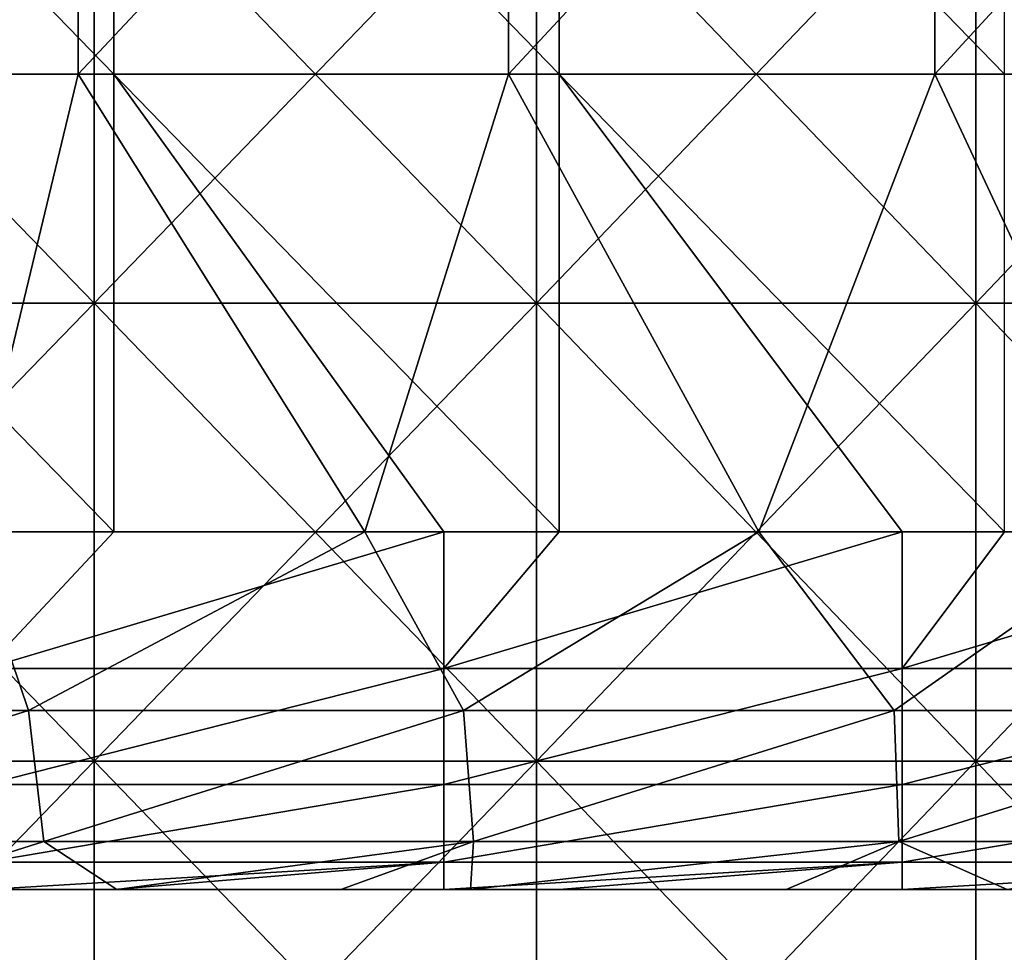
# Model space of a CAD drawing. Header units: inches. Extents: x -4.75 to 4.5, y 0 to 1.88.
# Tile 252 of 256: x 0.86 to 1.03, y 0.49 to 0.65. Entities that reach past the tile are written whole.
import ezdxf

# ---------------------------------------------------------------- set-up
doc = ezdxf.new("R2010")
doc.units = ezdxf.units.IN
doc.header["$LTSCALE"] = 101.851852
doc.header["$MEASUREMENT"] = 0
for name, color, linetype in [('10', 7, 'CONTINUOUS'), ('11', 7, 'CONTINUOUS'), ('12', 7, 'CONTINUOUS'), ('147', 7, 'CONTINUOUS'), ('153', 7, 'CONTINUOUS'), ('20', 7, 'CONTINUOUS')]:
    doc.layers.add(name, color=color, linetype=linetype)

msp = doc.modelspace()

# ---------------------------------------------------------------- linework, layer by layer
at = {"layer": '10', "color": 13, "linetype": 'Continuous', "true_color": 0xd67263}
for points in [[(0.85721, 0.5, 2.65644), (0.82396, 0.5, 2.57636), (0.77927, 0.5, 2.65644), (0.85721, 0.5, 2.65644)], [(0.85721, 0.5, 2.65644), (0.77927, 0.5, 2.65644), (0.83411, 0.5, 2.69015), (0.85721, 0.5, 2.65644)], [(0.86213, 0.5, 2.09588), (0.84709, 0.5, 2.0158), (0.78375, 0.5, 2.09588), (0.86213, 0.5, 2.09588)], [(0.86213, 0.5, 2.09588), (0.78375, 0.5, 2.09588), (0.83439, 0.5, 2.17596), (0.86213, 0.5, 2.09588)], [(0.86535, 0.5, 2.33612), (0.82313, 0.5, 2.25604), (0.7867, 0.5, 2.33612), (0.86535, 0.5, 2.33612)], [(0.86535, 0.5, 2.33612), (0.7867, 0.5, 2.33612), (0.82129, 0.5, 2.4162), (0.86535, 0.5, 2.33612)], [(0.78691, 0.5, 1.93572), (0.84709, 0.5, 2.0158), (0.86558, 0.5, 1.93572), (0.78691, 0.5, 1.93572)], [(0.78691, 0.5, 1.93572), (0.86558, 0.5, 1.93572), (0.83958, 0.5, 1.85564), (0.78691, 0.5, 1.93572)], [(0.79085, 0.5, 1.215), (0.82468, 0.5, 1.29508), (0.86994, 0.5, 1.215), (0.79085, 0.5, 1.215)], [(0.79085, 0.5, 1.215), (0.86994, 0.5, 1.215), (0.83063, 0.5, 1.13492), (0.79085, 0.5, 1.215)], [(0.8703, 0.5, 0.49428), (0.79436, 0.5, 0.4142), (0.79121, 0.5, 0.49428), (0.8703, 0.5, 0.49428)], [(0.8703, 0.5, 0.49428), (0.79121, 0.5, 0.49428), (0.83939, 0.5, 0.57436), (0.8703, 0.5, 0.49428)], [(0.87058, 0.5, 1.05484), (0.82603, 0.5, 0.97476), (0.79147, 0.5, 1.05484), (0.87058, 0.5, 1.05484)], [(0.87058, 0.5, 1.05484), (0.79147, 0.5, 1.05484), (0.83063, 0.5, 1.13492), (0.87058, 0.5, 1.05484)], [(0.83707, 0.5, 0.89468), (0.87167, 0.5, 0.8146), (0.79239, 0.5, 0.8146), (0.83707, 0.5, 0.89468)], [(0.87167, 0.5, 0.8146), (0.79973, 0.5, 0.73452), (0.79239, 0.5, 0.8146), (0.87167, 0.5, 0.8146)], [(0.87383, 0.5, 0.4142), (0.79752, 0.5, 0.33412), (0.79436, 0.5, 0.4142), (0.87383, 0.5, 0.4142)], [(0.87383, 0.5, 0.4142), (0.79436, 0.5, 0.4142), (0.8703, 0.5, 0.49428), (0.87383, 0.5, 0.4142)], [(0.87736, 0.5, 0.33412), (0.85046, 0.5, 0.3125), (0.79752, 0.5, 0.33412), (0.87736, 0.5, 0.33412)], [(0.87736, 0.5, 0.33412), (0.79752, 0.5, 0.33412), (0.87383, 0.5, 0.4142), (0.87736, 0.5, 0.33412)], [(0.87967, 0.5, 0.73452), (0.83315, 0.5, 0.65444), (0.79973, 0.5, 0.73452), (0.87967, 0.5, 0.73452)], [(0.87967, 0.5, 0.73452), (0.79973, 0.5, 0.73452), (0.87167, 0.5, 0.8146), (0.87967, 0.5, 0.73452)], [(0.8908, 0.5, 1.37516), (0.81334, 0.5, 1.37516), (0.81949, 0.5, 1.45524), (0.8908, 0.5, 1.37516)], [(0.81334, 0.5, 1.37516), (0.8908, 0.5, 1.37516), (0.82468, 0.5, 1.29508), (0.81334, 0.5, 1.37516)], [(0.89754, 0.5, 1.45524), (0.8908, 0.5, 1.37516), (0.81949, 0.5, 1.45524), (0.89754, 0.5, 1.45524)], [(0.89754, 0.5, 1.45524), (0.81949, 0.5, 1.45524), (0.85554, 0.5, 1.53532), (0.89754, 0.5, 1.45524)], [(0.8995, 0.5, 2.4162), (0.86535, 0.5, 2.33612), (0.82129, 0.5, 2.4162), (0.8995, 0.5, 2.4162)], [(0.8995, 0.5, 2.4162), (0.82129, 0.5, 2.4162), (0.82982, 0.5, 2.49628), (0.8995, 0.5, 2.4162)], [(0.90154, 0.5, 2.25604), (0.83439, 0.5, 2.17596), (0.82313, 0.5, 2.25604), (0.90154, 0.5, 2.25604)], [(0.90154, 0.5, 2.25604), (0.82313, 0.5, 2.25604), (0.86535, 0.5, 2.33612), (0.90154, 0.5, 2.25604)], [(0.90241, 0.5, 2.57636), (0.82982, 0.5, 2.49628), (0.82396, 0.5, 2.57636), (0.90241, 0.5, 2.57636)], [(0.90241, 0.5, 2.57636), (0.82396, 0.5, 2.57636), (0.85721, 0.5, 2.65644), (0.90241, 0.5, 2.57636)], [(0.82468, 0.5, 1.29508), (0.8908, 0.5, 1.37516), (0.90322, 0.5, 1.29508), (0.82468, 0.5, 1.29508)], [(0.82468, 0.5, 1.29508), (0.90322, 0.5, 1.29508), (0.86994, 0.5, 1.215), (0.82468, 0.5, 1.29508)], [(0.90496, 0.5, 0.97476), (0.83707, 0.5, 0.89468), (0.82603, 0.5, 0.97476), (0.90496, 0.5, 0.97476)], [(0.90496, 0.5, 0.97476), (0.82603, 0.5, 0.97476), (0.87058, 0.5, 1.05484), (0.90496, 0.5, 0.97476)], [(0.90758, 0.5, 1.69548), (0.85513, 0.5, 1.6154), (0.82868, 0.5, 1.69548), (0.90758, 0.5, 1.69548)], [(0.90758, 0.5, 1.69548), (0.82868, 0.5, 1.69548), (0.83493, 0.5, 1.77556), (0.90758, 0.5, 1.69548)], [(0.90884, 0.5, 2.49628), (0.8995, 0.5, 2.4162), (0.82982, 0.5, 2.49628), (0.90884, 0.5, 2.49628)], [(0.90884, 0.5, 2.49628), (0.82982, 0.5, 2.49628), (0.90241, 0.5, 2.57636), (0.90884, 0.5, 2.49628)], [(0.87058, 0.5, 1.05484), (0.83063, 0.5, 1.13492), (0.90974, 0.5, 1.13492), (0.87058, 0.5, 1.05484)], [(0.83063, 0.5, 1.13492), (0.86994, 0.5, 1.215), (0.90974, 0.5, 1.13492), (0.83063, 0.5, 1.13492)], [(0.91253, 0.5, 0.65444), (0.83939, 0.5, 0.57436), (0.83315, 0.5, 0.65444), (0.91253, 0.5, 0.65444)], [(0.91253, 0.5, 0.65444), (0.83315, 0.5, 0.65444), (0.87967, 0.5, 0.73452), (0.91253, 0.5, 0.65444)], [(0.87338, 0.5, 2.67766), (0.85721, 0.5, 2.65644), (0.83411, 0.5, 2.69015), (0.87338, 0.5, 2.67766)], [(0.91385, 0.5, 2.17596), (0.86213, 0.5, 2.09588), (0.83439, 0.5, 2.17596), (0.91385, 0.5, 2.17596)], [(0.91385, 0.5, 2.17596), (0.83439, 0.5, 2.17596), (0.90154, 0.5, 2.25604), (0.91385, 0.5, 2.17596)], [(0.91442, 0.5, 1.77556), (0.90758, 0.5, 1.69548), (0.83493, 0.5, 1.77556), (0.91442, 0.5, 1.77556)], [(0.91442, 0.5, 1.77556), (0.83493, 0.5, 1.77556), (0.83958, 0.5, 1.85564), (0.91442, 0.5, 1.77556)], [(0.91676, 0.5, 0.89468), (0.83707, 0.5, 0.89468), (0.90496, 0.5, 0.97476), (0.91676, 0.5, 0.89468)], [(0.83707, 0.5, 0.89468), (0.91676, 0.5, 0.89468), (0.87167, 0.5, 0.8146), (0.83707, 0.5, 0.89468)], [(0.91925, 0.5, 0.57436), (0.8703, 0.5, 0.49428), (0.83939, 0.5, 0.57436), (0.91925, 0.5, 0.57436)], [(0.91925, 0.5, 0.57436), (0.83939, 0.5, 0.57436), (0.91253, 0.5, 0.65444), (0.91925, 0.5, 0.57436)], [(0.86558, 0.5, 1.93572), (0.91951, 0.5, 1.85564), (0.83958, 0.5, 1.85564), (0.86558, 0.5, 1.93572)], [(0.91951, 0.5, 1.85564), (0.91442, 0.5, 1.77556), (0.83958, 0.5, 1.85564), (0.91951, 0.5, 1.85564)], [(0.92707, 0.5, 2.0158), (0.84709, 0.5, 2.0158), (0.86213, 0.5, 2.09588), (0.92707, 0.5, 2.0158)], [(0.84709, 0.5, 2.0158), (0.92707, 0.5, 2.0158), (0.86558, 0.5, 1.93572), (0.84709, 0.5, 2.0158)], [(0.87284, 0.5, 0.3125), (0.85046, 0.5, 0.3125), (0.87736, 0.5, 0.33412), (0.87284, 0.5, 0.3125)], [(0.93286, 0.5, 1.6154), (0.85513, 0.5, 1.6154), (0.90758, 0.5, 1.69548), (0.93286, 0.5, 1.6154)], [(0.85513, 0.5, 1.6154), (0.93286, 0.5, 1.6154), (0.85554, 0.5, 1.53532), (0.85513, 0.5, 1.6154)], [(0.89754, 0.5, 1.45524), (0.85554, 0.5, 1.53532), (0.93332, 0.5, 1.53532), (0.89754, 0.5, 1.45524)], [(0.85554, 0.5, 1.53532), (0.93286, 0.5, 1.6154), (0.93332, 0.5, 1.53532), (0.85554, 0.5, 1.53532)], [(0.93521, 0.5, 2.65668), (0.90241, 0.5, 2.57636), (0.85721, 0.5, 2.65644), (0.93521, 0.5, 2.65668)], [(0.93521, 0.5, 2.65668), (0.85721, 0.5, 2.65644), (0.91253, 0.5, 2.66456), (0.93521, 0.5, 2.65668)], [(0.91253, 0.5, 2.66456), (0.85721, 0.5, 2.65644), (0.87338, 0.5, 2.67766), (0.91253, 0.5, 2.66456)], [(0.94051, 0.5, 2.09588), (0.92707, 0.5, 2.0158), (0.86213, 0.5, 2.09588), (0.94051, 0.5, 2.09588)], [(0.94051, 0.5, 2.09588), (0.86213, 0.5, 2.09588), (0.91385, 0.5, 2.17596), (0.94051, 0.5, 2.09588)], [(0.944, 0.5, 2.33612), (0.90154, 0.5, 2.25604), (0.86535, 0.5, 2.33612), (0.944, 0.5, 2.33612)], [(0.944, 0.5, 2.33612), (0.86535, 0.5, 2.33612), (0.8995, 0.5, 2.4162), (0.944, 0.5, 2.33612)], [(0.86558, 0.5, 1.93572), (0.92707, 0.5, 2.0158), (0.94425, 0.5, 1.93572), (0.86558, 0.5, 1.93572)], [(0.86558, 0.5, 1.93572), (0.94425, 0.5, 1.93572), (0.91951, 0.5, 1.85564), (0.86558, 0.5, 1.93572)], [(0.86994, 0.5, 1.215), (0.90322, 0.5, 1.29508), (0.94902, 0.5, 1.215), (0.86994, 0.5, 1.215)], [(0.86994, 0.5, 1.215), (0.94902, 0.5, 1.215), (0.90974, 0.5, 1.13492), (0.86994, 0.5, 1.215)], [(0.94939, 0.5, 0.49428), (0.87383, 0.5, 0.4142), (0.8703, 0.5, 0.49428), (0.94939, 0.5, 0.49428)], [(0.94939, 0.5, 0.49428), (0.8703, 0.5, 0.49428), (0.91925, 0.5, 0.57436), (0.94939, 0.5, 0.49428)], [(0.94969, 0.5, 1.05484), (0.90496, 0.5, 0.97476), (0.87058, 0.5, 1.05484), (0.94969, 0.5, 1.05484)], [(0.94969, 0.5, 1.05484), (0.87058, 0.5, 1.05484), (0.90974, 0.5, 1.13492), (0.94969, 0.5, 1.05484)], [(0.91676, 0.5, 0.89468), (0.95094, 0.5, 0.8146), (0.87167, 0.5, 0.8146), (0.91676, 0.5, 0.89468)], [(0.95094, 0.5, 0.8146), (0.87967, 0.5, 0.73452), (0.87167, 0.5, 0.8146), (0.95094, 0.5, 0.8146)], [(0.93054, 0.5, 0.3125), (0.87284, 0.5, 0.3125), (0.87736, 0.5, 0.33412), (0.93054, 0.5, 0.3125)], [(0.9533, 0.5, 0.4142), (0.87736, 0.5, 0.33412), (0.87383, 0.5, 0.4142), (0.9533, 0.5, 0.4142)], [(0.9533, 0.5, 0.4142), (0.87383, 0.5, 0.4142), (0.94939, 0.5, 0.49428), (0.9533, 0.5, 0.4142)], [(0.9572, 0.5, 0.33412), (0.93054, 0.5, 0.3125), (0.87736, 0.5, 0.33412), (0.9572, 0.5, 0.33412)], [(0.9572, 0.5, 0.33412), (0.87736, 0.5, 0.33412), (0.9533, 0.5, 0.4142), (0.9572, 0.5, 0.33412)], [(0.95962, 0.5, 0.73452), (0.91253, 0.5, 0.65444), (0.87967, 0.5, 0.73452), (0.95962, 0.5, 0.73452)], [(0.95962, 0.5, 0.73452), (0.87967, 0.5, 0.73452), (0.95094, 0.5, 0.8146), (0.95962, 0.5, 0.73452)], [(0.96826, 0.5, 1.37516), (0.8908, 0.5, 1.37516), (0.89754, 0.5, 1.45524), (0.96826, 0.5, 1.37516)], [(0.8908, 0.5, 1.37516), (0.96826, 0.5, 1.37516), (0.90322, 0.5, 1.29508), (0.8908, 0.5, 1.37516)], [(0.97559, 0.5, 1.45524), (0.96826, 0.5, 1.37516), (0.89754, 0.5, 1.45524), (0.97559, 0.5, 1.45524)], [(0.97559, 0.5, 1.45524), (0.89754, 0.5, 1.45524), (0.93332, 0.5, 1.53532), (0.97559, 0.5, 1.45524)], [(0.97771, 0.5, 2.4162), (0.944, 0.5, 2.33612), (0.8995, 0.5, 2.4162), (0.97771, 0.5, 2.4162)], [(0.97771, 0.5, 2.4162), (0.8995, 0.5, 2.4162), (0.90884, 0.5, 2.49628), (0.97771, 0.5, 2.4162)], [(0.97994, 0.5, 2.25604), (0.91385, 0.5, 2.17596), (0.90154, 0.5, 2.25604), (0.97994, 0.5, 2.25604)], [(0.97994, 0.5, 2.25604), (0.90154, 0.5, 2.25604), (0.944, 0.5, 2.33612), (0.97994, 0.5, 2.25604)], [(0.98086, 0.5, 2.57636), (0.90884, 0.5, 2.49628), (0.90241, 0.5, 2.57636), (0.98086, 0.5, 2.57636)], [(0.98086, 0.5, 2.57636), (0.90241, 0.5, 2.57636), (0.93521, 0.5, 2.65668), (0.98086, 0.5, 2.57636)], [(0.90322, 0.5, 1.29508), (0.96826, 0.5, 1.37516), (0.98176, 0.5, 1.29508), (0.90322, 0.5, 1.29508)], [(0.90322, 0.5, 1.29508), (0.98176, 0.5, 1.29508), (0.94902, 0.5, 1.215), (0.90322, 0.5, 1.29508)], [(0.98388, 0.5, 0.97476), (0.91676, 0.5, 0.89468), (0.90496, 0.5, 0.97476), (0.98388, 0.5, 0.97476)], [(0.98388, 0.5, 0.97476), (0.90496, 0.5, 0.97476), (0.94969, 0.5, 1.05484), (0.98388, 0.5, 0.97476)], [(0.98648, 0.5, 1.69548), (0.93286, 0.5, 1.6154), (0.90758, 0.5, 1.69548), (0.98648, 0.5, 1.69548)], [(0.98648, 0.5, 1.69548), (0.90758, 0.5, 1.69548), (0.91442, 0.5, 1.77556), (0.98648, 0.5, 1.69548)], [(0.98786, 0.5, 2.49628), (0.97771, 0.5, 2.4162), (0.90884, 0.5, 2.49628), (0.98786, 0.5, 2.49628)], [(0.98786, 0.5, 2.49628), (0.90884, 0.5, 2.49628), (0.98086, 0.5, 2.57636), (0.98786, 0.5, 2.49628)], [(0.94969, 0.5, 1.05484), (0.90974, 0.5, 1.13492), (0.98885, 0.5, 1.13492), (0.94969, 0.5, 1.05484)], [(0.90974, 0.5, 1.13492), (0.94902, 0.5, 1.215), (0.98885, 0.5, 1.13492), (0.90974, 0.5, 1.13492)], [(0.99191, 0.5, 0.65444), (0.91925, 0.5, 0.57436), (0.91253, 0.5, 0.65444), (0.99191, 0.5, 0.65444)], [(0.99191, 0.5, 0.65444), (0.91253, 0.5, 0.65444), (0.95962, 0.5, 0.73452), (0.99191, 0.5, 0.65444)], [(0.99331, 0.5, 2.17596), (0.94051, 0.5, 2.09588), (0.91385, 0.5, 2.17596), (0.99331, 0.5, 2.17596)], [(0.99331, 0.5, 2.17596), (0.91385, 0.5, 2.17596), (0.97994, 0.5, 2.25604), (0.99331, 0.5, 2.17596)], [(0.99391, 0.5, 1.77556), (0.98648, 0.5, 1.69548), (0.91442, 0.5, 1.77556), (0.99391, 0.5, 1.77556)], [(0.99391, 0.5, 1.77556), (0.91442, 0.5, 1.77556), (0.91951, 0.5, 1.85564), (0.99391, 0.5, 1.77556)], [(0.99646, 0.5, 0.89468), (0.91676, 0.5, 0.89468), (0.98388, 0.5, 0.97476), (0.99646, 0.5, 0.89468)], [(0.91676, 0.5, 0.89468), (0.99646, 0.5, 0.89468), (0.95094, 0.5, 0.8146), (0.91676, 0.5, 0.89468)], [(0.9991, 0.5, 0.57436), (0.94939, 0.5, 0.49428), (0.91925, 0.5, 0.57436), (0.9991, 0.5, 0.57436)], [(0.9991, 0.5, 0.57436), (0.91925, 0.5, 0.57436), (0.99191, 0.5, 0.65444), (0.9991, 0.5, 0.57436)], [(0.94425, 0.5, 1.93572), (0.99945, 0.5, 1.85564), (0.91951, 0.5, 1.85564), (0.94425, 0.5, 1.93572)], [(0.99945, 0.5, 1.85564), (0.99391, 0.5, 1.77556), (0.91951, 0.5, 1.85564), (0.99945, 0.5, 1.85564)], [(1.00705, 0.5, 2.0158), (0.92707, 0.5, 2.0158), (0.94051, 0.5, 2.09588), (1.00705, 0.5, 2.0158)], [(0.92707, 0.5, 2.0158), (1.00705, 0.5, 2.0158), (0.94425, 0.5, 1.93572), (0.92707, 0.5, 2.0158)], [(0.95068, 0.5, 0.3125), (0.93054, 0.5, 0.3125), (0.9572, 0.5, 0.33412), (0.95068, 0.5, 0.3125)], [(1.0106, 0.5, 1.6154), (0.93286, 0.5, 1.6154), (0.98648, 0.5, 1.69548), (1.0106, 0.5, 1.6154)], [(0.93286, 0.5, 1.6154), (1.0106, 0.5, 1.6154), (0.93332, 0.5, 1.53532), (0.93286, 0.5, 1.6154)], [(0.97559, 0.5, 1.45524), (0.93332, 0.5, 1.53532), (1.0111, 0.5, 1.53532), (0.97559, 0.5, 1.45524)], [(0.93332, 0.5, 1.53532), (1.0106, 0.5, 1.6154), (1.0111, 0.5, 1.53532), (0.93332, 0.5, 1.53532)], [(0.99036, 0.5, 2.63661), (0.98086, 0.5, 2.57636), (0.93521, 0.5, 2.65668), (0.99036, 0.5, 2.63661)], [(1.01889, 0.5, 2.09588), (1.00705, 0.5, 2.0158), (0.94051, 0.5, 2.09588), (1.01889, 0.5, 2.09588)], [(1.01889, 0.5, 2.09588), (0.94051, 0.5, 2.09588), (0.99331, 0.5, 2.17596), (1.01889, 0.5, 2.09588)], [(1.02265, 0.5, 2.33612), (0.97994, 0.5, 2.25604), (0.944, 0.5, 2.33612), (1.02265, 0.5, 2.33612)], [(1.02265, 0.5, 2.33612), (0.944, 0.5, 2.33612), (0.97771, 0.5, 2.4162), (1.02265, 0.5, 2.33612)], [(0.94425, 0.5, 1.93572), (1.00705, 0.5, 2.0158), (1.02291, 0.5, 1.93572), (0.94425, 0.5, 1.93572)], [(0.94425, 0.5, 1.93572), (1.02291, 0.5, 1.93572), (0.99945, 0.5, 1.85564), (0.94425, 0.5, 1.93572)], [(0.94902, 0.5, 1.215), (0.98176, 0.5, 1.29508), (1.02811, 0.5, 1.215), (0.94902, 0.5, 1.215)], [(0.94902, 0.5, 1.215), (1.02811, 0.5, 1.215), (0.98885, 0.5, 1.13492), (0.94902, 0.5, 1.215)], [(1.02848, 0.5, 0.49428), (0.9533, 0.5, 0.4142), (0.94939, 0.5, 0.49428), (1.02848, 0.5, 0.49428)], [(1.02848, 0.5, 0.49428), (0.94939, 0.5, 0.49428), (0.9991, 0.5, 0.57436), (1.02848, 0.5, 0.49428)], [(1.0288, 0.5, 1.05484), (0.98388, 0.5, 0.97476), (0.94969, 0.5, 1.05484), (1.0288, 0.5, 1.05484)], [(1.0288, 0.5, 1.05484), (0.94969, 0.5, 1.05484), (0.98885, 0.5, 1.13492), (1.0288, 0.5, 1.05484)], [(1.01062, 0.5, 0.3125), (0.95068, 0.5, 0.3125), (0.9572, 0.5, 0.33412), (1.01062, 0.5, 0.3125)], [(0.99646, 0.5, 0.89468), (1.03021, 0.5, 0.8146), (0.95094, 0.5, 0.8146), (0.99646, 0.5, 0.89468)], [(1.03021, 0.5, 0.8146), (0.95962, 0.5, 0.73452), (0.95094, 0.5, 0.8146), (1.03021, 0.5, 0.8146)], [(1.03276, 0.5, 0.4142), (0.9572, 0.5, 0.33412), (0.9533, 0.5, 0.4142), (1.03276, 0.5, 0.4142)], [(1.03276, 0.5, 0.4142), (0.9533, 0.5, 0.4142), (1.02848, 0.5, 0.49428), (1.03276, 0.5, 0.4142)], [(1.03704, 0.5, 0.33412), (1.01062, 0.5, 0.3125), (0.9572, 0.5, 0.33412), (1.03704, 0.5, 0.33412)], [(1.03704, 0.5, 0.33412), (0.9572, 0.5, 0.33412), (1.03276, 0.5, 0.4142), (1.03704, 0.5, 0.33412)], [(1.03956, 0.5, 0.73452), (0.99191, 0.5, 0.65444), (0.95962, 0.5, 0.73452), (1.03956, 0.5, 0.73452)], [(1.03956, 0.5, 0.73452), (0.95962, 0.5, 0.73452), (1.03021, 0.5, 0.8146), (1.03956, 0.5, 0.73452)], [(1.04572, 0.5, 1.37516), (0.96826, 0.5, 1.37516), (0.97559, 0.5, 1.45524), (1.04572, 0.5, 1.37516)], [(0.96826, 0.5, 1.37516), (1.04572, 0.5, 1.37516), (0.98176, 0.5, 1.29508), (0.96826, 0.5, 1.37516)], [(1.05363, 0.5, 1.45524), (1.04572, 0.5, 1.37516), (0.97559, 0.5, 1.45524), (1.05363, 0.5, 1.45524)], [(1.05363, 0.5, 1.45524), (0.97559, 0.5, 1.45524), (1.0111, 0.5, 1.53532), (1.05363, 0.5, 1.45524)], [(1.05592, 0.5, 2.4162), (1.02265, 0.5, 2.33612), (0.97771, 0.5, 2.4162), (1.05592, 0.5, 2.4162)], [(1.05592, 0.5, 2.4162), (0.97771, 0.5, 2.4162), (0.98786, 0.5, 2.49628), (1.05592, 0.5, 2.4162)], [(1.05835, 0.5, 2.25604), (0.99331, 0.5, 2.17596), (0.97994, 0.5, 2.25604), (1.05835, 0.5, 2.25604)], [(1.05835, 0.5, 2.25604), (0.97994, 0.5, 2.25604), (1.02265, 0.5, 2.33612), (1.05835, 0.5, 2.25604)], [(1.05931, 0.5, 2.57636), (0.98786, 0.5, 2.49628), (0.98086, 0.5, 2.57636), (1.05931, 0.5, 2.57636)], [(1.05931, 0.5, 2.57636), (0.98086, 0.5, 2.57636), (1.029, 0.5, 2.62177), (1.05931, 0.5, 2.57636)], [(1.029, 0.5, 2.62177), (0.98086, 0.5, 2.57636), (0.99036, 0.5, 2.63661), (1.029, 0.5, 2.62177)], [(0.98176, 0.5, 1.29508), (1.04572, 0.5, 1.37516), (1.06031, 0.5, 1.29508), (0.98176, 0.5, 1.29508)], [(0.98176, 0.5, 1.29508), (1.06031, 0.5, 1.29508), (1.02811, 0.5, 1.215), (0.98176, 0.5, 1.29508)], [(1.0628, 0.5, 0.97476), (0.99646, 0.5, 0.89468), (0.98388, 0.5, 0.97476), (1.0628, 0.5, 0.97476)], [(1.0628, 0.5, 0.97476), (0.98388, 0.5, 0.97476), (1.0288, 0.5, 1.05484), (1.0628, 0.5, 0.97476)], [(1.06538, 0.5, 1.69548), (1.0106, 0.5, 1.6154), (0.98648, 0.5, 1.69548), (1.06538, 0.5, 1.69548)], [(1.06538, 0.5, 1.69548), (0.98648, 0.5, 1.69548), (0.99391, 0.5, 1.77556), (1.06538, 0.5, 1.69548)], [(1.06688, 0.5, 2.49628), (1.05592, 0.5, 2.4162), (0.98786, 0.5, 2.49628), (1.06688, 0.5, 2.49628)], [(1.06688, 0.5, 2.49628), (0.98786, 0.5, 2.49628), (1.05931, 0.5, 2.57636), (1.06688, 0.5, 2.49628)], [(1.0288, 0.5, 1.05484), (0.98885, 0.5, 1.13492), (1.06795, 0.5, 1.13492), (1.0288, 0.5, 1.05484)], [(0.98885, 0.5, 1.13492), (1.02811, 0.5, 1.215), (1.06795, 0.5, 1.13492), (0.98885, 0.5, 1.13492)], [(1.07129, 0.5, 0.65444), (0.9991, 0.5, 0.57436), (0.99191, 0.5, 0.65444), (1.07129, 0.5, 0.65444)], [(1.07129, 0.5, 0.65444), (0.99191, 0.5, 0.65444), (1.03956, 0.5, 0.73452), (1.07129, 0.5, 0.65444)], [(1.07277, 0.5, 2.17596), (1.01889, 0.5, 2.09588), (0.99331, 0.5, 2.17596), (1.07277, 0.5, 2.17596)], [(1.07277, 0.5, 2.17596), (0.99331, 0.5, 2.17596), (1.05835, 0.5, 2.25604), (1.07277, 0.5, 2.17596)], [(1.0734, 0.5, 1.77556), (1.06538, 0.5, 1.69548), (0.99391, 0.5, 1.77556), (1.0734, 0.5, 1.77556)], [(1.0734, 0.5, 1.77556), (0.99391, 0.5, 1.77556), (0.99945, 0.5, 1.85564), (1.0734, 0.5, 1.77556)], [(1.07615, 0.5, 0.89468), (0.99646, 0.5, 0.89468), (1.0628, 0.5, 0.97476), (1.07615, 0.5, 0.89468)], [(0.99646, 0.5, 0.89468), (1.07615, 0.5, 0.89468), (1.03021, 0.5, 0.8146), (0.99646, 0.5, 0.89468)], [(1.07896, 0.5, 0.57436), (1.02848, 0.5, 0.49428), (0.9991, 0.5, 0.57436), (1.07896, 0.5, 0.57436)], [(1.07896, 0.5, 0.57436), (0.9991, 0.5, 0.57436), (1.07129, 0.5, 0.65444), (1.07896, 0.5, 0.57436)], [(1.02291, 0.5, 1.93572), (1.07939, 0.5, 1.85564), (0.99945, 0.5, 1.85564), (1.02291, 0.5, 1.93572)], [(1.07939, 0.5, 1.85564), (1.0734, 0.5, 1.77556), (0.99945, 0.5, 1.85564), (1.07939, 0.5, 1.85564)], [(1.08703, 0.5, 2.0158), (1.00705, 0.5, 2.0158), (1.01889, 0.5, 2.09588), (1.08703, 0.5, 2.0158)], [(1.00705, 0.5, 2.0158), (1.08703, 0.5, 2.0158), (1.02291, 0.5, 1.93572), (1.00705, 0.5, 2.0158)], [(1.08834, 0.5, 1.6154), (1.0106, 0.5, 1.6154), (1.06538, 0.5, 1.69548), (1.08834, 0.5, 1.6154)], [(1.0106, 0.5, 1.6154), (1.08834, 0.5, 1.6154), (1.0111, 0.5, 1.53532), (1.0106, 0.5, 1.6154)], [(1.02851, 0.5, 0.3125), (1.01062, 0.5, 0.3125), (1.03704, 0.5, 0.33412), (1.02851, 0.5, 0.3125)], [(1.05363, 0.5, 1.45524), (1.0111, 0.5, 1.53532), (1.08887, 0.5, 1.53532), (1.05363, 0.5, 1.45524)], [(1.0111, 0.5, 1.53532), (1.08834, 0.5, 1.6154), (1.08887, 0.5, 1.53532), (1.0111, 0.5, 1.53532)], [(1.09727, 0.5, 2.09588), (1.08703, 0.5, 2.0158), (1.01889, 0.5, 2.09588), (1.09727, 0.5, 2.09588)], [(1.09727, 0.5, 2.09588), (1.01889, 0.5, 2.09588), (1.07277, 0.5, 2.17596), (1.09727, 0.5, 2.09588)], [(1.10129, 0.5, 2.33612), (1.05835, 0.5, 2.25604), (1.02265, 0.5, 2.33612), (1.10129, 0.5, 2.33612)], [(1.10129, 0.5, 2.33612), (1.02265, 0.5, 2.33612), (1.05592, 0.5, 2.4162), (1.10129, 0.5, 2.33612)], [(1.02291, 0.5, 1.93572), (1.08703, 0.5, 2.0158), (1.10158, 0.5, 1.93572), (1.02291, 0.5, 1.93572)], [(1.02291, 0.5, 1.93572), (1.10158, 0.5, 1.93572), (1.07939, 0.5, 1.85564), (1.02291, 0.5, 1.93572)], [(1.02811, 0.5, 1.215), (1.06031, 0.5, 1.29508), (1.1072, 0.5, 1.215), (1.02811, 0.5, 1.215)], [(1.02811, 0.5, 1.215), (1.1072, 0.5, 1.215), (1.06795, 0.5, 1.13492), (1.02811, 0.5, 1.215)], [(1.10757, 0.5, 0.49428), (1.03276, 0.5, 0.4142), (1.02848, 0.5, 0.49428), (1.10757, 0.5, 0.49428)], [(1.10757, 0.5, 0.49428), (1.02848, 0.5, 0.49428), (1.07896, 0.5, 0.57436), (1.10757, 0.5, 0.49428)]]:
    msp.add_3dface(points, dxfattribs=at)
at = {"layer": '11', "color": 13, "linetype": 'Continuous', "true_color": 0xd67263}
for points in [[(0.86658, 0.6425, 2.74548), (0.79067, 0.6425, 2.7683), (0.86658, 0.72258, 2.74548), (0.86658, 0.6425, 2.74548)], [(0.86658, 0.72258, 2.74548), (0.79067, 0.6425, 2.7683), (0.79067, 0.72258, 2.7683), (0.86658, 0.72258, 2.74548)], [(0.94183, 0.6425, 2.72059), (0.86658, 0.6425, 2.74548), (0.94183, 0.72258, 2.72059), (0.94183, 0.6425, 2.72059)], [(0.94183, 0.72258, 2.72059), (0.86658, 0.6425, 2.74548), (0.86658, 0.72258, 2.74548), (0.94183, 0.72258, 2.72059)], [(1.01637, 0.6425, 2.69363), (0.94183, 0.6425, 2.72059), (1.01637, 0.72258, 2.69363), (1.01637, 0.6425, 2.69363)], [(1.01637, 0.72258, 2.69363), (0.94183, 0.6425, 2.72059), (0.94183, 0.72258, 2.72059), (1.01637, 0.72258, 2.69363)], [(1.09014, 0.6425, 2.66463), (1.01637, 0.6425, 2.69363), (1.09014, 0.72258, 2.66463), (1.09014, 0.6425, 2.66463)], [(1.09014, 0.72258, 2.66463), (1.01637, 0.6425, 2.69363), (1.01637, 0.72258, 2.69363), (1.09014, 0.72258, 2.66463)], [(0.86658, 0.6425, 2.74548), (0.84732, 0.5625, 2.75149), (0.79067, 0.6425, 2.7683), (0.86658, 0.6425, 2.74548)], [(0.91673, 0.5625, 2.72915), (0.84732, 0.5625, 2.75149), (0.86658, 0.6425, 2.74548), (0.91673, 0.5625, 2.72915)], [(0.94183, 0.6425, 2.72059), (0.91673, 0.5625, 2.72915), (0.86658, 0.6425, 2.74548), (0.94183, 0.6425, 2.72059)], [(0.98556, 0.5625, 2.70505), (0.91673, 0.5625, 2.72915), (0.94183, 0.6425, 2.72059), (0.98556, 0.5625, 2.70505)], [(1.01637, 0.6425, 2.69363), (0.98556, 0.5625, 2.70505), (0.94183, 0.6425, 2.72059), (1.01637, 0.6425, 2.69363)], [(1.05375, 0.5625, 2.67922), (0.98556, 0.5625, 2.70505), (1.01637, 0.6425, 2.69363), (1.05375, 0.5625, 2.67922)], [(1.09014, 0.6425, 2.66463), (1.05375, 0.5625, 2.67922), (1.01637, 0.6425, 2.69363), (1.09014, 0.6425, 2.66463)]]:
    msp.add_3dface(points, dxfattribs=at)
at = {"layer": '12', "color": 13, "linetype": 'Continuous', "true_color": 0xd67263}
for points in [[(0.86942, 0.68254, 3.45478), (0.7917, 0.68254, 3.47342), (0.86942, 0.60246, 3.45478), (0.86942, 0.68254, 3.45478)], [(0.86942, 0.60246, 3.45478), (0.7917, 0.68254, 3.47342), (0.7917, 0.60246, 3.47342), (0.86942, 0.60246, 3.45478)], [(0.7917, 0.68254, -3.47342), (0.86942, 0.68254, -3.45478), (0.7917, 0.60246, -3.47342), (0.7917, 0.68254, -3.47342)], [(0.7917, 0.60246, -3.47342), (0.86942, 0.68254, -3.45478), (0.86942, 0.60246, -3.45478), (0.7917, 0.60246, -3.47342)], [(0.94671, 0.68254, 3.43441), (0.86942, 0.68254, 3.45478), (0.94671, 0.60246, 3.43441), (0.94671, 0.68254, 3.43441)], [(0.94671, 0.60246, 3.43441), (0.86942, 0.68254, 3.45478), (0.86942, 0.60246, 3.45478), (0.94671, 0.60246, 3.43441)], [(0.86942, 0.68254, -3.45478), (0.94671, 0.68254, -3.43441), (0.86942, 0.60246, -3.45478), (0.86942, 0.68254, -3.45478)], [(0.86942, 0.60246, -3.45478), (0.94671, 0.68254, -3.43441), (0.94671, 0.60246, -3.43441), (0.86942, 0.60246, -3.45478)], [(1.02352, 0.68254, 3.4123), (0.94671, 0.68254, 3.43441), (1.02352, 0.60246, 3.4123), (1.02352, 0.68254, 3.4123)], [(1.02352, 0.60246, 3.4123), (0.94671, 0.68254, 3.43441), (0.94671, 0.60246, 3.43441), (1.02352, 0.60246, 3.4123)], [(0.94671, 0.68254, -3.43441), (1.02352, 0.68254, -3.4123), (0.94671, 0.60246, -3.43441), (0.94671, 0.68254, -3.43441)], [(0.94671, 0.60246, -3.43441), (1.02352, 0.68254, -3.4123), (1.02352, 0.60246, -3.4123), (0.94671, 0.60246, -3.43441)], [(1.09981, 0.68254, 3.38848), (1.02352, 0.68254, 3.4123), (1.09981, 0.60246, 3.38848), (1.09981, 0.68254, 3.38848)], [(1.09981, 0.60246, 3.38848), (1.02352, 0.68254, 3.4123), (1.02352, 0.60246, 3.4123), (1.09981, 0.60246, 3.38848)], [(1.02352, 0.68254, -3.4123), (1.09981, 0.68254, -3.38848), (1.02352, 0.60246, -3.4123), (1.02352, 0.68254, -3.4123)], [(1.02352, 0.60246, -3.4123), (1.09981, 0.68254, -3.38848), (1.09981, 0.60246, -3.38848), (1.02352, 0.60246, -3.4123)], [(0.86942, 0.60246, 3.45478), (0.7917, 0.60246, 3.47342), (0.86942, 0.52238, 3.45478), (0.86942, 0.60246, 3.45478)], [(0.86942, 0.52238, 3.45478), (0.7917, 0.60246, 3.47342), (0.7917, 0.52238, 3.47342), (0.86942, 0.52238, 3.45478)], [(0.7917, 0.60246, -3.47342), (0.86942, 0.60246, -3.45478), (0.7917, 0.52238, -3.47342), (0.7917, 0.60246, -3.47342)], [(0.7917, 0.52238, -3.47342), (0.86942, 0.60246, -3.45478), (0.86942, 0.52238, -3.45478), (0.7917, 0.52238, -3.47342)], [(0.94671, 0.60246, 3.43441), (0.86942, 0.60246, 3.45478), (0.94671, 0.52238, 3.43441), (0.94671, 0.60246, 3.43441)], [(0.94671, 0.52238, 3.43441), (0.86942, 0.60246, 3.45478), (0.86942, 0.52238, 3.45478), (0.94671, 0.52238, 3.43441)], [(0.86942, 0.60246, -3.45478), (0.94671, 0.60246, -3.43441), (0.86942, 0.52238, -3.45478), (0.86942, 0.60246, -3.45478)], [(0.86942, 0.52238, -3.45478), (0.94671, 0.60246, -3.43441), (0.94671, 0.52238, -3.43441), (0.86942, 0.52238, -3.45478)], [(1.02352, 0.60246, 3.4123), (0.94671, 0.60246, 3.43441), (1.02352, 0.52238, 3.4123), (1.02352, 0.60246, 3.4123)], [(1.02352, 0.52238, 3.4123), (0.94671, 0.60246, 3.43441), (0.94671, 0.52238, 3.43441), (1.02352, 0.52238, 3.4123)], [(0.94671, 0.60246, -3.43441), (1.02352, 0.60246, -3.4123), (0.94671, 0.52238, -3.43441), (0.94671, 0.60246, -3.43441)], [(0.94671, 0.52238, -3.43441), (1.02352, 0.60246, -3.4123), (1.02352, 0.52238, -3.4123), (0.94671, 0.52238, -3.43441)], [(1.09981, 0.60246, 3.38848), (1.02352, 0.60246, 3.4123), (1.09981, 0.52238, 3.38848), (1.09981, 0.60246, 3.38848)], [(1.09981, 0.52238, 3.38848), (1.02352, 0.60246, 3.4123), (1.02352, 0.52238, 3.4123), (1.09981, 0.52238, 3.38848)], [(1.02352, 0.60246, -3.4123), (1.09981, 0.60246, -3.38848), (1.02352, 0.52238, -3.4123), (1.02352, 0.60246, -3.4123)], [(1.02352, 0.52238, -3.4123), (1.09981, 0.60246, -3.38848), (1.09981, 0.52238, -3.38848), (1.02352, 0.52238, -3.4123)], [(0.86942, 0.52238, 3.45478), (0.7917, 0.52238, 3.47342), (0.86942, 0.4423, 3.45478), (0.86942, 0.52238, 3.45478)], [(0.86942, 0.4423, 3.45478), (0.7917, 0.52238, 3.47342), (0.7917, 0.4423, 3.47342), (0.86942, 0.4423, 3.45478)], [(0.7917, 0.52238, -3.47342), (0.86942, 0.52238, -3.45478), (0.7917, 0.4423, -3.47342), (0.7917, 0.52238, -3.47342)], [(0.7917, 0.4423, -3.47342), (0.86942, 0.52238, -3.45478), (0.86942, 0.4423, -3.45478), (0.7917, 0.4423, -3.47342)], [(0.94671, 0.52238, 3.43441), (0.86942, 0.52238, 3.45478), (0.94671, 0.4423, 3.43441), (0.94671, 0.52238, 3.43441)], [(0.94671, 0.4423, 3.43441), (0.86942, 0.52238, 3.45478), (0.86942, 0.4423, 3.45478), (0.94671, 0.4423, 3.43441)], [(0.86942, 0.52238, -3.45478), (0.94671, 0.52238, -3.43441), (0.86942, 0.4423, -3.45478), (0.86942, 0.52238, -3.45478)], [(0.86942, 0.4423, -3.45478), (0.94671, 0.52238, -3.43441), (0.94671, 0.4423, -3.43441), (0.86942, 0.4423, -3.45478)], [(1.02352, 0.52238, 3.4123), (0.94671, 0.52238, 3.43441), (1.02352, 0.4423, 3.4123), (1.02352, 0.52238, 3.4123)], [(1.02352, 0.4423, 3.4123), (0.94671, 0.52238, 3.43441), (0.94671, 0.4423, 3.43441), (1.02352, 0.4423, 3.4123)], [(0.94671, 0.52238, -3.43441), (1.02352, 0.52238, -3.4123), (0.94671, 0.4423, -3.43441), (0.94671, 0.52238, -3.43441)], [(0.94671, 0.4423, -3.43441), (1.02352, 0.52238, -3.4123), (1.02352, 0.4423, -3.4123), (0.94671, 0.4423, -3.43441)], [(1.09981, 0.52238, 3.38848), (1.02352, 0.52238, 3.4123), (1.09981, 0.4423, 3.38848), (1.09981, 0.52238, 3.38848)], [(1.09981, 0.4423, 3.38848), (1.02352, 0.52238, 3.4123), (1.02352, 0.4423, 3.4123), (1.09981, 0.4423, 3.38848)], [(1.02352, 0.52238, -3.4123), (1.09981, 0.52238, -3.38848), (1.02352, 0.4423, -3.4123), (1.02352, 0.52238, -3.4123)], [(1.02352, 0.4423, -3.4123), (1.09981, 0.52238, -3.38848), (1.09981, 0.4423, -3.38848), (1.02352, 0.4423, -3.4123)]]:
    msp.add_3dface(points, dxfattribs=at)
at = {"layer": '147', "color": 13, "linetype": 'Continuous', "true_color": 0xd67263}
for points in [[(0.84732, 0.5625, 2.75149), (0.85791, 0.53128, 2.73945), (0.78123, 0.53128, 2.76229), (0.84732, 0.5625, 2.75149)], [(0.84732, 0.5625, 2.75149), (0.91673, 0.5625, 2.72915), (0.85791, 0.53128, 2.73945), (0.84732, 0.5625, 2.75149)], [(0.91673, 0.5625, 2.72915), (0.93393, 0.53128, 2.71447), (0.85791, 0.53128, 2.73945), (0.91673, 0.5625, 2.72915)], [(0.91673, 0.5625, 2.72915), (0.98556, 0.5625, 2.70505), (0.93393, 0.53128, 2.71447), (0.91673, 0.5625, 2.72915)], [(0.98556, 0.5625, 2.70505), (1.00922, 0.53128, 2.68739), (0.93393, 0.53128, 2.71447), (0.98556, 0.5625, 2.70505)], [(0.98556, 0.5625, 2.70505), (1.05375, 0.5625, 2.67922), (1.00922, 0.53128, 2.68739), (0.98556, 0.5625, 2.70505)], [(1.05375, 0.5625, 2.67922), (1.08373, 0.53128, 2.65822), (1.00922, 0.53128, 2.68739), (1.05375, 0.5625, 2.67922)], [(0.85791, 0.53128, 2.73945), (0.78484, 0.50837, 2.73746), (0.78123, 0.53128, 2.76229), (0.85791, 0.53128, 2.73945)], [(0.8606, 0.50837, 2.7146), (0.78484, 0.50837, 2.73746), (0.85791, 0.53128, 2.73945), (0.8606, 0.50837, 2.7146)], [(0.93393, 0.53128, 2.71447), (0.8606, 0.50837, 2.7146), (0.85791, 0.53128, 2.73945), (0.93393, 0.53128, 2.71447)], [(0.9357, 0.50837, 2.68964), (0.8606, 0.50837, 2.7146), (0.93393, 0.53128, 2.71447), (0.9357, 0.50837, 2.68964)], [(1.00922, 0.53128, 2.68739), (0.9357, 0.50837, 2.68964), (0.93393, 0.53128, 2.71447), (1.00922, 0.53128, 2.68739)], [(1.01008, 0.50837, 2.6626), (0.9357, 0.50837, 2.68964), (1.00922, 0.53128, 2.68739), (1.01008, 0.50837, 2.6626)], [(1.08373, 0.53128, 2.65822), (1.01008, 0.50837, 2.6626), (1.00922, 0.53128, 2.68739), (1.08373, 0.53128, 2.65822)], [(1.08367, 0.50837, 2.6335), (1.01008, 0.50837, 2.6626), (1.08373, 0.53128, 2.65822), (1.08367, 0.50837, 2.6335)], [(0.8606, 0.50837, 2.7146), (0.83411, 0.5, 2.69015), (0.78484, 0.50837, 2.73746), (0.8606, 0.50837, 2.7146)], [(0.87338, 0.5, 2.67766), (0.83411, 0.5, 2.69015), (0.8606, 0.50837, 2.7146), (0.87338, 0.5, 2.67766)], [(0.9357, 0.50837, 2.68964), (0.87338, 0.5, 2.67766), (0.8606, 0.50837, 2.7146), (0.9357, 0.50837, 2.68964)], [(0.91253, 0.5, 2.66456), (0.87338, 0.5, 2.67766), (0.9357, 0.50837, 2.68964), (0.91253, 0.5, 2.66456)], [(0.93521, 0.5, 2.65668), (0.91253, 0.5, 2.66456), (0.9357, 0.50837, 2.68964), (0.93521, 0.5, 2.65668)], [(0.99036, 0.5, 2.63661), (0.93521, 0.5, 2.65668), (1.01008, 0.50837, 2.6626), (0.99036, 0.5, 2.63661)], [(1.01008, 0.50837, 2.6626), (0.93521, 0.5, 2.65668), (0.9357, 0.50837, 2.68964), (1.01008, 0.50837, 2.6626)], [(1.029, 0.5, 2.62177), (0.99036, 0.5, 2.63661), (1.01008, 0.50837, 2.6626), (1.029, 0.5, 2.62177)], [(1.08367, 0.50837, 2.6335), (1.029, 0.5, 2.62177), (1.01008, 0.50837, 2.6626), (1.08367, 0.50837, 2.6335)]]:
    msp.add_3dface(points, dxfattribs=at)
at = {"layer": '153', "color": 13, "linetype": 'Continuous', "true_color": 0xd67263}
for points in [[(0.93054, 0.5625, 0.25), (0.87284, 0.5625, 0.25), (0.85046, 0.53858, 0.25476), (0.93054, 0.5625, 0.25)], [(0.93054, 0.53858, 0.25476), (0.93054, 0.5625, 0.25), (0.85046, 0.53858, 0.25476), (0.93054, 0.53858, 0.25476)], [(0.87284, 0.5625, 0.25), (0.85046, 0.5625, 0.25), (0.85046, 0.53858, 0.25476), (0.87284, 0.5625, 0.25)], [(1.01062, 0.5625, 0.25), (0.95068, 0.5625, 0.25), (0.93054, 0.53858, 0.25476), (1.01062, 0.5625, 0.25)], [(1.01062, 0.53858, 0.25476), (1.01062, 0.5625, 0.25), (0.93054, 0.53858, 0.25476), (1.01062, 0.53858, 0.25476)], [(0.95068, 0.5625, 0.25), (0.93054, 0.5625, 0.25), (0.93054, 0.53858, 0.25476), (0.95068, 0.5625, 0.25)], [(1.0907, 0.5625, 0.25), (1.02851, 0.5625, 0.25), (1.01062, 0.53858, 0.25476), (1.0907, 0.5625, 0.25)], [(1.0907, 0.53858, 0.25476), (1.0907, 0.5625, 0.25), (1.01062, 0.53858, 0.25476), (1.0907, 0.53858, 0.25476)], [(1.02851, 0.5625, 0.25), (1.01062, 0.5625, 0.25), (1.01062, 0.53858, 0.25476), (1.02851, 0.5625, 0.25)], [(0.93054, 0.51831, 0.26831), (0.93054, 0.53858, 0.25476), (0.85046, 0.51831, 0.26831), (0.93054, 0.51831, 0.26831)], [(0.85046, 0.51831, 0.26831), (0.93054, 0.53858, 0.25476), (0.85046, 0.53858, 0.25476), (0.85046, 0.51831, 0.26831)], [(1.01062, 0.51831, 0.26831), (1.01062, 0.53858, 0.25476), (0.93054, 0.51831, 0.26831), (1.01062, 0.51831, 0.26831)], [(0.93054, 0.51831, 0.26831), (1.01062, 0.53858, 0.25476), (0.93054, 0.53858, 0.25476), (0.93054, 0.51831, 0.26831)], [(1.0907, 0.51831, 0.26831), (1.0907, 0.53858, 0.25476), (1.01062, 0.51831, 0.26831), (1.0907, 0.51831, 0.26831)], [(1.01062, 0.51831, 0.26831), (1.0907, 0.53858, 0.25476), (1.01062, 0.53858, 0.25476), (1.01062, 0.51831, 0.26831)], [(0.93054, 0.50476, 0.28858), (0.93054, 0.51831, 0.26831), (0.85046, 0.50476, 0.28858), (0.93054, 0.50476, 0.28858)], [(0.85046, 0.50476, 0.28858), (0.93054, 0.51831, 0.26831), (0.85046, 0.51831, 0.26831), (0.85046, 0.50476, 0.28858)], [(1.01062, 0.50476, 0.28858), (1.01062, 0.51831, 0.26831), (0.93054, 0.50476, 0.28858), (1.01062, 0.50476, 0.28858)], [(0.93054, 0.50476, 0.28858), (1.01062, 0.51831, 0.26831), (0.93054, 0.51831, 0.26831), (0.93054, 0.50476, 0.28858)], [(1.0907, 0.50476, 0.28858), (1.0907, 0.51831, 0.26831), (1.01062, 0.50476, 0.28858), (1.0907, 0.50476, 0.28858)], [(1.01062, 0.50476, 0.28858), (1.0907, 0.51831, 0.26831), (1.01062, 0.51831, 0.26831), (1.01062, 0.50476, 0.28858)], [(0.85046, 0.5, 0.3125), (0.87284, 0.5, 0.3125), (0.93054, 0.50476, 0.28858), (0.85046, 0.5, 0.3125)], [(0.85046, 0.5, 0.3125), (0.93054, 0.50476, 0.28858), (0.85046, 0.50476, 0.28858), (0.85046, 0.5, 0.3125)], [(0.87284, 0.5, 0.3125), (0.93054, 0.5, 0.3125), (0.93054, 0.50476, 0.28858), (0.87284, 0.5, 0.3125)], [(0.93054, 0.5, 0.3125), (0.95068, 0.5, 0.3125), (1.01062, 0.50476, 0.28858), (0.93054, 0.5, 0.3125)], [(0.93054, 0.5, 0.3125), (1.01062, 0.50476, 0.28858), (0.93054, 0.50476, 0.28858), (0.93054, 0.5, 0.3125)], [(0.95068, 0.5, 0.3125), (1.01062, 0.5, 0.3125), (1.01062, 0.50476, 0.28858), (0.95068, 0.5, 0.3125)], [(1.01062, 0.5, 0.3125), (1.02851, 0.5, 0.3125), (1.0907, 0.50476, 0.28858), (1.01062, 0.5, 0.3125)], [(1.01062, 0.5, 0.3125), (1.0907, 0.50476, 0.28858), (1.01062, 0.50476, 0.28858), (1.01062, 0.5, 0.3125)]]:
    msp.add_3dface(points, dxfattribs=at)
at = {"layer": '20', "color": 13, "linetype": 'Continuous', "true_color": 0xd67263}
for points in [[(0.87284, 0.72258, 0.25), (0.79501, 0.72258, 0.25), (0.87284, 0.6425, 0.25), (0.87284, 0.72258, 0.25)], [(0.87284, 0.6425, 0.25), (0.79501, 0.72258, 0.25), (0.79501, 0.6425, 0.25), (0.87284, 0.6425, 0.25)], [(0.95068, 0.72258, 0.25), (0.87284, 0.72258, 0.25), (0.95068, 0.6425, 0.25), (0.95068, 0.72258, 0.25)], [(0.95068, 0.6425, 0.25), (0.87284, 0.72258, 0.25), (0.87284, 0.6425, 0.25), (0.95068, 0.6425, 0.25)], [(1.02851, 0.72258, 0.25), (0.95068, 0.72258, 0.25), (1.02851, 0.6425, 0.25), (1.02851, 0.72258, 0.25)], [(1.02851, 0.6425, 0.25), (0.95068, 0.72258, 0.25), (0.95068, 0.6425, 0.25), (1.02851, 0.6425, 0.25)], [(0.87284, 0.6425, 0.25), (0.79501, 0.6425, 0.25), (0.87284, 0.5625, 0.25), (0.87284, 0.6425, 0.25)], [(0.87284, 0.5625, 0.25), (0.79501, 0.6425, 0.25), (0.85046, 0.5625, 0.25), (0.87284, 0.5625, 0.25)], [(0.95068, 0.6425, 0.25), (0.87284, 0.6425, 0.25), (0.95068, 0.5625, 0.25), (0.95068, 0.6425, 0.25)], [(0.95068, 0.5625, 0.25), (0.87284, 0.6425, 0.25), (0.93054, 0.5625, 0.25), (0.95068, 0.5625, 0.25)], [(0.93054, 0.5625, 0.25), (0.87284, 0.6425, 0.25), (0.87284, 0.5625, 0.25), (0.93054, 0.5625, 0.25)], [(1.02851, 0.6425, 0.25), (0.95068, 0.6425, 0.25), (1.02851, 0.5625, 0.25), (1.02851, 0.6425, 0.25)], [(1.02851, 0.5625, 0.25), (0.95068, 0.6425, 0.25), (1.01062, 0.5625, 0.25), (1.02851, 0.5625, 0.25)], [(1.01062, 0.5625, 0.25), (0.95068, 0.6425, 0.25), (0.95068, 0.5625, 0.25), (1.01062, 0.5625, 0.25)]]:
    msp.add_3dface(points, dxfattribs=at)

doc.saveas('drawing.dxf')
